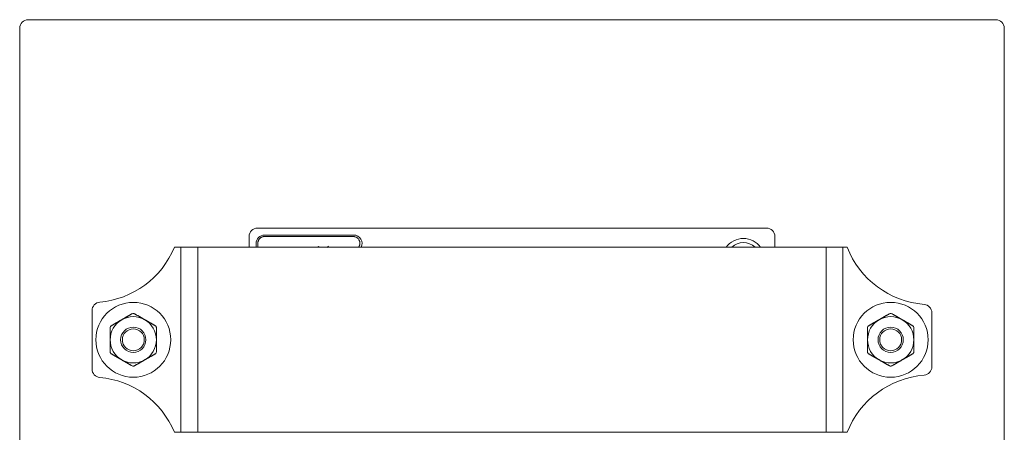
# Model space of a CAD drawing. Header units: millimetres. Extents: x 0 to 1188, y 0 to 840.
# Tile 12 of 15: x 292 to 409, y 213 to 262. Entities that reach past the tile are written whole.
import ezdxf

# ---------------------------------------------------------------- set-up
doc = ezdxf.new("R2010")
doc.units = ezdxf.units.MM
doc.header["$LTSCALE"] = 2
doc.layers.add('Sichtbar (ISO)', color=7, linetype='Continuous', lineweight=50)
doc.layers.add('Sichtbar schmal (ISO)', color=7, linetype='Continuous', lineweight=35)

msp = doc.modelspace()

# ---------------------------------------------------------------- linework, layer by layer
at = {"layer": 'Sichtbar (ISO)', "lineweight": 18}
for p, q in [((292.4358, 88.0676), (292.4358, 261.0676)), ((293.4358, 262.0676), (408.4358, 262.0676)), ((409.4358, 261.0676), (409.4358, 88.0676))]:
    msp.add_line(p, q, dxfattribs=at)
at = {"layer": 'Sichtbar (ISO)', "lineweight": 5}
for p, q in [((381.1687, 237.3025), (320.6986, 237.3025)), ((321.533, 236.4676), (332.1209, 236.4676)), ((319.6987, 236.3026), (319.6987, 235.0176)), ((320.5336, 235.0176), (320.5336, 235.4682)), ((320.7334, 235.4925), (320.7334, 235.0176)), ((332.061, 236.2919), (321.5328, 236.2919)), ((382.1686, 235.0176), (382.1686, 236.3026)), ((311.5926, 235.0176), (310.8122, 235.0176)), ((311.5926, 235.0176), (313.5926, 235.0176)), ((311.5926, 235.0176), (311.5926, 213.0176)), ((388.2654, 235.0176), (313.5926, 235.0176)), ((327.9486, 235.1196), (327.8466, 235.0176)), ((328.0507, 235.0176), (327.9486, 235.1196)), ((388.2654, 235.0176), (390.2654, 235.0176)), ((390.7525, 235.0176), (390.2654, 235.0176)), ((390.2654, 213.0176), (390.2654, 235.0176)), ((301.0343, 227.4965), (301.0343, 220.5387)), ((400.8236, 220.8117), (400.8236, 227.2235)), ((310.8122, 213.0176), (311.5926, 213.0176)), ((313.5926, 213.0176), (311.5926, 213.0176)), ((313.5926, 213.0176), (388.2654, 213.0176)), ((390.2654, 213.0176), (388.2654, 213.0176)), ((390.2654, 213.0176), (390.7525, 213.0176))]:
    msp.add_line(p, q, dxfattribs=at)
at = {"layer": 'Sichtbar (ISO)'}
msp.add_line((329.0864, 235.0176), (329.0096, 235.0944), dxfattribs=at)
at = {"layer": 'Sichtbar (ISO)', "lineweight": 5}
for centre, radius in [((305.9336, 224.0176), 4.45), ((395.9336, 224.0176), 4.45), ((305.9336, 224.0176), 1.5), ((305.9336, 224.0176), 1.3), ((395.9336, 224.0176), 1.5), ((395.9336, 224.0176), 1.3)]:
    msp.add_circle(centre, radius, dxfattribs=at)
at = {"layer": 'Sichtbar (ISO)', "lineweight": 18}
for centre, start, end in [((293.4358, 261.0676), 90, 180), ((408.4358, 261.0676), 0, 90)]:
    msp.add_arc(centre, 1, start, end, dxfattribs=at)
at = {"layer": 'Sichtbar (ISO)', "lineweight": 5}
for centre, radius, start, end in [((378.4336, 233.5676), 2.5, 35.450543, 144.549457), ((378.4336, 233.5676), 2, 46.468848, 133.531152), ((301.0343, 239.0176), 10.5644, 274.960681, 337.751199), ((400.8236, 239.0176), 10.8364, 201.661717, 265.153586), ((302.0343, 227.4965), 1, 94.960681, 180), ((399.8236, 227.2235), 1, 0, 85.153586), ((305.9336, 224.0176), 2.75, 120, 180), ((305.9336, 224.0176), 2.75, 60, 120), ((305.9336, 224.0176), 2.75, 0, 60), ((395.9336, 224.0176), 2.75, 120, 180), ((395.9336, 224.0176), 2.75, 60, 120), ((395.9336, 224.0176), 2.75, 0, 60), ((305.9336, 224.0176), 2.75, 180, 240), ((305.9336, 224.0176), 2.75, 300, 0), ((395.9336, 224.0176), 2.75, 180, 240), ((395.9336, 224.0176), 2.75, 300, 0), ((305.9336, 224.0176), 2.75, 240, 300), ((395.9336, 224.0176), 2.75, 240, 300), ((302.0343, 220.5387), 1, 180, 265.039319), ((399.8236, 220.8117), 1, 274.846414, 0), ((301.0343, 209.0176), 10.5644, 22.248801, 85.039319), ((400.8236, 209.0176), 10.8364, 94.846414, 158.338283)]:
    msp.add_arc(centre, radius, start, end, dxfattribs=at)
for centre, major_axis, ratio, start_param, end_param in [((320.6989, 236.3023), (-0.7073, 0.7073), 0.99969546, 5.49793944, 7.06843118), ((321.5343, 235.467), (-0.708, 0.708), 0.99878277, 5.49839613, 7.06797448), ((332.118, 235.467), (0.9277, 0.3843), 0.99586233, 5.42324167, 7.45981448), ((381.1684, 236.3023), (0.7073, 0.7073), 0.99969546, 5.49793944, 7.06843118)]:
    msp.add_ellipse(centre, major_axis=major_axis, ratio=ratio, start_param=start_param, end_param=end_param, dxfattribs=at)
for points, knots in [([(321.5328, 236.2919), (321.4979, 236.2919), (321.4281, 236.2873), (321.3423, 236.2703), (321.2588, 236.2449), (321.1943, 236.2182), (321.1173, 236.1771), (321.0592, 236.1383), (320.9918, 236.0829), (320.9424, 236.0335), (320.887, 235.9661), (320.8482, 235.908), (320.8071, 235.831), (320.7803, 235.7664), (320.755, 235.6829), (320.738, 235.5972), (320.7334, 235.5274), (320.7334, 235.4925)], [-7.06797448, -7.06797448, -7.06797448, -7.06797448, -6.93717629, -6.80637809, -6.74097899, -6.6101808, -6.5447817, -6.4139835, -6.34858441, -6.21778621, -6.15238711, -6.02158892, -5.95618982, -5.82539162, -5.75999252, -5.62919433, -5.49839613, -5.49839613, -5.49839613, -5.49839613]), ([(332.7042, 235.0176), (332.7118, 235.0278), (332.7418, 235.0704), (332.774, 235.1273), (332.806, 235.1992), (332.8237, 235.2486), (332.8413, 235.3117), (332.8516, 235.3631), (332.8597, 235.428), (332.8623, 235.4803), (332.8607, 235.5457), (332.8556, 235.5978), (332.8445, 235.6622), (332.8318, 235.7129), (332.8073, 235.7874), (332.7754, 235.8592), (332.7149, 235.9601), (332.6482, 236.0413), (332.5511, 236.1291), (332.4635, 236.1875), (332.3567, 236.2378), (332.2818, 236.2625), (332.2049, 236.2797), (332.1399, 236.2893), (332.0873, 236.2919), (332.061, 236.2919)], [-7.31128095, -7.31128095, -7.31128095, -7.31128095, -7.26370962, -7.11663097, -7.06760476, -6.96955232, -6.92052611, -6.82247368, -6.77344746, -6.67539503, -6.62636882, -6.52831638, -6.47929017, -6.38123774, -6.33221152, -6.18513288, -6.08708045, -5.89097558, -5.79292315, -5.59681829, -5.49876586, -5.35168721, -5.302661, -5.20460857, -5.10655613, -5.10655613, -5.10655613, -5.10655613]), ([(305.7836, 227.1064), (305.7925, 227.1115), (305.8017, 227.1162), (305.85, 227.1378), (305.893, 227.1466), (305.9743, 227.1466), (306.0173, 227.1378), (306.0656, 227.1162), (306.0748, 227.1115), (306.0836, 227.1064)], [-0.0643812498, -0.0643812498, -0.0643812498, -0.0643812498, -0.0614426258, -0.0614426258, -0.0492527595, -0.0492527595, -0.0370628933, -0.0370628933, -0.0341242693, -0.0341242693, -0.0341242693, -0.0341242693]), ([(395.7836, 227.1064), (395.7925, 227.1115), (395.8017, 227.1162), (395.85, 227.1378), (395.893, 227.1466), (395.9743, 227.1466), (396.0173, 227.1378), (396.0656, 227.1162), (396.0748, 227.1115), (396.0836, 227.1064)], [-0.0643812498, -0.0643812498, -0.0643812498, -0.0643812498, -0.0614426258, -0.0614426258, -0.0492527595, -0.0492527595, -0.0370628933, -0.0370628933, -0.0341242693, -0.0341242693, -0.0341242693, -0.0341242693]), ([(303.1836, 225.4321), (303.1836, 225.4423), (303.1842, 225.4526), (303.1896, 225.5053), (303.2035, 225.5469), (303.2442, 225.6173), (303.2732, 225.6501), (303.3161, 225.6812), (303.3248, 225.6868), (303.3336, 225.6919)], [-0.0643812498, -0.0643812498, -0.0643812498, -0.0643812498, -0.0614426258, -0.0614426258, -0.0492527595, -0.0492527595, -0.0370628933, -0.0370628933, -0.0341242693, -0.0341242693, -0.0341242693, -0.0341242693]), ([(308.5336, 225.6919), (308.5425, 225.6868), (308.5512, 225.6812), (308.5941, 225.6501), (308.6231, 225.6173), (308.6638, 225.5469), (308.6777, 225.5053), (308.6831, 225.4526), (308.6836, 225.4423), (308.6836, 225.4321)], [-0.0643812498, -0.0643812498, -0.0643812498, -0.0643812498, -0.0614426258, -0.0614426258, -0.0492527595, -0.0492527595, -0.0370628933, -0.0370628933, -0.0341242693, -0.0341242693, -0.0341242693, -0.0341242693]), ([(393.1836, 225.4321), (393.1836, 225.4423), (393.1842, 225.4526), (393.1896, 225.5053), (393.2035, 225.5469), (393.2442, 225.6173), (393.2732, 225.6501), (393.3161, 225.6812), (393.3248, 225.6868), (393.3336, 225.6919)], [-0.0643812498, -0.0643812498, -0.0643812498, -0.0643812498, -0.0614426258, -0.0614426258, -0.0492527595, -0.0492527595, -0.0370628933, -0.0370628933, -0.0341242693, -0.0341242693, -0.0341242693, -0.0341242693]), ([(398.5336, 225.6919), (398.5425, 225.6868), (398.5512, 225.6812), (398.5941, 225.6501), (398.6231, 225.6173), (398.6638, 225.5469), (398.6777, 225.5053), (398.6831, 225.4526), (398.6836, 225.4423), (398.6836, 225.4321)], [-0.0643812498, -0.0643812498, -0.0643812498, -0.0643812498, -0.0614426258, -0.0614426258, -0.0492527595, -0.0492527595, -0.0370628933, -0.0370628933, -0.0341242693, -0.0341242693, -0.0341242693, -0.0341242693]), ([(303.3336, 222.3433), (303.3248, 222.3484), (303.3161, 222.354), (303.2732, 222.385), (303.2442, 222.4179), (303.2035, 222.4883), (303.1896, 222.5299), (303.1842, 222.5826), (303.1836, 222.5928), (303.1836, 222.6031)], [-0.0643812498, -0.0643812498, -0.0643812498, -0.0643812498, -0.0614426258, -0.0614426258, -0.0492527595, -0.0492527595, -0.0370628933, -0.0370628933, -0.0341242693, -0.0341242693, -0.0341242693, -0.0341242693]), ([(308.6836, 222.6031), (308.6836, 222.5928), (308.6831, 222.5826), (308.6777, 222.5299), (308.6638, 222.4883), (308.6231, 222.4179), (308.5941, 222.385), (308.5512, 222.354), (308.5425, 222.3484), (308.5336, 222.3433)], [-0.0643812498, -0.0643812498, -0.0643812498, -0.0643812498, -0.0614426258, -0.0614426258, -0.0492527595, -0.0492527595, -0.0370628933, -0.0370628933, -0.0341242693, -0.0341242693, -0.0341242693, -0.0341242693]), ([(393.3336, 222.3433), (393.3248, 222.3484), (393.3161, 222.354), (393.2732, 222.385), (393.2442, 222.4179), (393.2035, 222.4883), (393.1896, 222.5299), (393.1842, 222.5826), (393.1836, 222.5928), (393.1836, 222.6031)], [-0.0643812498, -0.0643812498, -0.0643812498, -0.0643812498, -0.0614426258, -0.0614426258, -0.0492527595, -0.0492527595, -0.0370628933, -0.0370628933, -0.0341242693, -0.0341242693, -0.0341242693, -0.0341242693]), ([(398.6836, 222.6031), (398.6836, 222.5928), (398.6831, 222.5826), (398.6777, 222.5299), (398.6638, 222.4883), (398.6231, 222.4179), (398.5941, 222.385), (398.5512, 222.354), (398.5425, 222.3484), (398.5336, 222.3433)], [-0.0643812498, -0.0643812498, -0.0643812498, -0.0643812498, -0.0614426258, -0.0614426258, -0.0492527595, -0.0492527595, -0.0370628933, -0.0370628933, -0.0341242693, -0.0341242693, -0.0341242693, -0.0341242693]), ([(306.0836, 220.9288), (306.0748, 220.9236), (306.0656, 220.919), (306.0173, 220.8973), (305.9743, 220.8886), (305.893, 220.8886), (305.85, 220.8973), (305.8017, 220.919), (305.7925, 220.9236), (305.7836, 220.9288)], [-0.0643812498, -0.0643812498, -0.0643812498, -0.0643812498, -0.0614426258, -0.0614426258, -0.0492527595, -0.0492527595, -0.0370628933, -0.0370628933, -0.0341242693, -0.0341242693, -0.0341242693, -0.0341242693]), ([(396.0836, 220.9288), (396.0748, 220.9236), (396.0656, 220.919), (396.0173, 220.8973), (395.9743, 220.8886), (395.893, 220.8886), (395.85, 220.8973), (395.8017, 220.919), (395.7925, 220.9236), (395.7836, 220.9288)], [-0.0643812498, -0.0643812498, -0.0643812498, -0.0643812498, -0.0614426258, -0.0614426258, -0.0492527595, -0.0492527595, -0.0370628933, -0.0370628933, -0.0341242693, -0.0341242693, -0.0341242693, -0.0341242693])]:
    msp.add_open_spline(points, degree=3, knots=knots, dxfattribs=at)
for points, weights in [([(305.7836, 227.1064), (305.1352, 226.7321), (304.5586, 226.3992)], [1.09047139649, 1.07627639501, 1]), ([(307.3086, 226.3992), (306.732, 226.7321), (306.0836, 227.1064)], [1, 1.07627639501, 1.09047139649]), ([(395.7836, 227.1064), (395.1352, 226.7321), (394.5586, 226.3992)], [1.09047139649, 1.07627639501, 1]), ([(397.3086, 226.3992), (396.732, 226.7321), (396.0836, 227.1064)], [1, 1.07627639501, 1.09047139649]), ([(304.5586, 226.3992), (303.982, 226.0663), (303.3336, 225.6919)], [1, 1.07627639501, 1.09047139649]), ([(308.5336, 225.6919), (307.8852, 226.0663), (307.3086, 226.3992)], [1.09047139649, 1.07627639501, 1]), ([(394.5586, 226.3992), (393.982, 226.0663), (393.3336, 225.6919)], [1, 1.07627639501, 1.09047139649]), ([(398.5336, 225.6919), (397.8852, 226.0663), (397.3086, 226.3992)], [1.09047139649, 1.07627639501, 1]), ([(303.1836, 225.4321), (303.1836, 224.6834), (303.1836, 224.0176)], [1.09047139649, 1.07627639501, 1]), ([(308.6836, 224.0176), (308.6836, 224.6834), (308.6836, 225.4321)], [1, 1.07627639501, 1.09047139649]), ([(393.1836, 225.4321), (393.1836, 224.6834), (393.1836, 224.0176)], [1.09047139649, 1.07627639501, 1]), ([(398.6836, 224.0176), (398.6836, 224.6834), (398.6836, 225.4321)], [1, 1.07627639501, 1.09047139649]), ([(303.1836, 224.0176), (303.1836, 223.3518), (303.1836, 222.6031)], [1, 1.07627639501, 1.09047139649]), ([(308.6836, 222.6031), (308.6836, 223.3518), (308.6836, 224.0176)], [1.09047139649, 1.07627639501, 1]), ([(393.1836, 224.0176), (393.1836, 223.3518), (393.1836, 222.6031)], [1, 1.07627639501, 1.09047139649]), ([(398.6836, 222.6031), (398.6836, 223.3518), (398.6836, 224.0176)], [1.09047139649, 1.07627639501, 1]), ([(303.3336, 222.3433), (303.982, 221.9689), (304.5586, 221.636)], [1.09047139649, 1.07627639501, 1]), ([(307.3086, 221.636), (307.8852, 221.9689), (308.5336, 222.3433)], [1, 1.07627639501, 1.09047139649]), ([(393.3336, 222.3433), (393.982, 221.9689), (394.5586, 221.636)], [1.09047139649, 1.07627639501, 1]), ([(397.3086, 221.636), (397.8852, 221.9689), (398.5336, 222.3433)], [1, 1.07627639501, 1.09047139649]), ([(304.5586, 221.636), (305.1352, 221.3031), (305.7836, 220.9288)], [1, 1.07627639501, 1.09047139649]), ([(306.0836, 220.9288), (306.732, 221.3031), (307.3086, 221.636)], [1.09047139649, 1.07627639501, 1]), ([(394.5586, 221.636), (395.1352, 221.3031), (395.7836, 220.9288)], [1, 1.07627639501, 1.09047139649]), ([(396.0836, 220.9288), (396.732, 221.3031), (397.3086, 221.636)], [1.09047139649, 1.07627639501, 1])]:
    msp.add_rational_spline(points, weights, degree=2, dxfattribs=at)
at = {"layer": 'Sichtbar schmal (ISO)', "lineweight": 5}
for p, q in [((313.5926, 235.0176), (313.5926, 213.0176)), ((388.2654, 213.0176), (388.2654, 235.0176))]:
    msp.add_line(p, q, dxfattribs=at)

doc.saveas('drawing.dxf')
